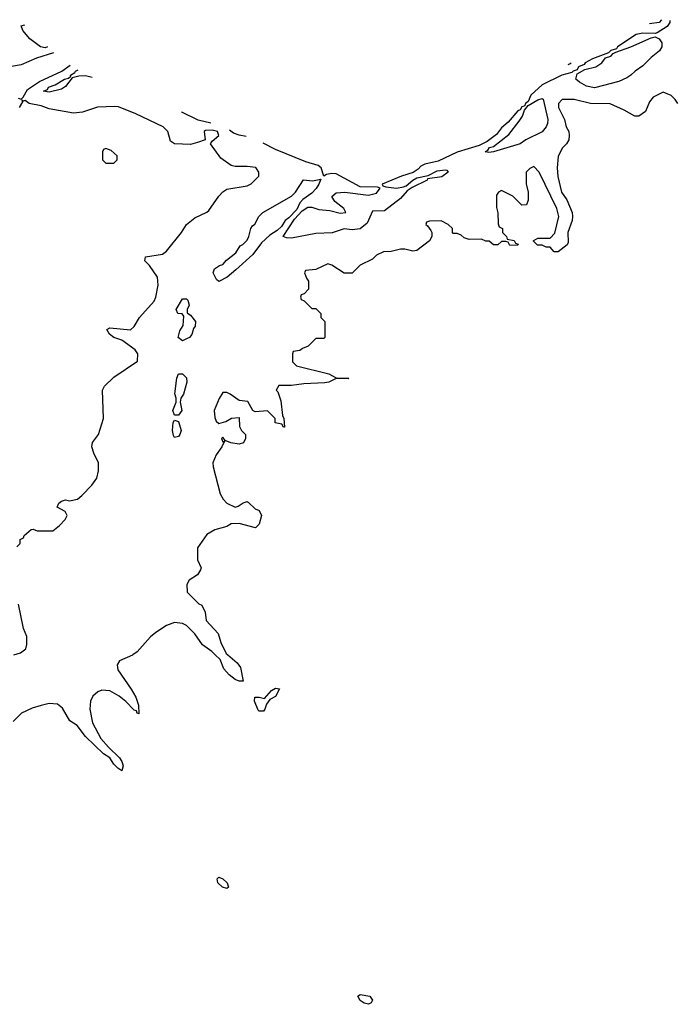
# Model space of a CAD drawing. Header units: inches. Extents: x 2668334 to 2765628, y 828034 to 955234.
# Tile 136 of 218: x 2725303 to 2728550, y 858269 to 863144. Entities that reach past the tile are written whole.
import ezdxf

# ---------------------------------------------------------------- set-up
doc = ezdxf.new("R2010")
doc.units = ezdxf.units.IN
doc.header["$MEASUREMENT"] = 0
doc.layers.add('C7825', color=7, linetype='Continuous')
doc.layers.add('C7826', color=7, linetype='Continuous')

msp = doc.modelspace()

# ---------------------------------------------------------------- linework, layer by layer
at = {"layer": 'C7825', "color": 4, "elevation": 12}
for points in [[(2725863.4, 860000), (2725861.4, 859998.6), (2725798, 859970), (2725786.8, 859950), (2725790, 859924.7), (2725856, 859830), (2725878, 859790), (2725891.3, 859750), (2725892.7, 859707.3), (2725886, 859710), (2725882, 859722), (2725870, 859726), (2725829.2, 859769.2), (2725795.5, 859795.5), (2725750, 859821.2), (2725710, 859825.2), (2725690, 859817.2), (2725665.8, 859794.2), (2725654.8, 859770), (2725650.8, 859730), (2725663.4, 859663.4), (2725706, 859586), (2725742.8, 859542.8), (2725798, 859490), (2725810, 859472), (2725816, 859450), (2725810, 859426), (2725790, 859438), (2725770, 859458), (2725749.1, 859489.1), (2725718, 859510), (2725630, 859595.3), (2725588.7, 859650), (2725552.5, 859672.5), (2725515.3, 859735.3), (2725490, 859755.1), (2725450, 859758), (2725410.6, 859749.4), (2725364.5, 859735.5), (2725312, 859710), (2725271.1, 859668.9)], [(2726333.8, 860000), (2726379.9, 859959.9), (2726397.1, 859937.1), (2726410.8, 859869.2), (2726390.9, 859869.1), (2726370, 859878), (2726340.4, 859900.4), (2726315.1, 859930), (2726296, 859976), (2726271.4, 860000)]]:
    msp.add_lwpolyline(points, dxfattribs=at)
for points in [[(2726490, 859721.2), (2726485.1, 859725.1), (2726466, 859770), (2726468, 859790), (2726489.3, 859790.7), (2726516.5, 859783.5), (2726550, 859822.8), (2726570, 859834.8), (2726590, 859831.3), (2726570, 859794), (2726541.4, 859778.6), (2726524.9, 859755.1), (2726517.3, 859730), (2726510, 859721.2)], [(2726330, 858842), (2726308, 858850), (2726284, 858870), (2726282, 858890), (2726290, 858898), (2726310, 858891.3), (2726331.3, 858870), (2726338, 858850)], [(2727030, 858269.3), (2727010, 858275.3), (2726990, 858288.7), (2726978, 858310), (2726990, 858318), (2727038, 858310), (2727051.3, 858290), (2727043.6, 858276.4)]]:
    msp.add_lwpolyline(points, close=True, dxfattribs=at)
at = {"layer": 'C7826', "color": 4}
for points, elevation in [([(2728523.4, 863139.8), (2728522.5, 863130), (2728510, 863109.8), (2728460.5, 863079.5), (2728450, 863076.2), (2728390, 863078), (2728355.5, 863070), (2728263, 863010), (2728259.5, 863000.5), (2728230, 862992.2), (2728219.2, 862980.8), (2728139.5, 862950), (2728103.8, 862930), (2728098, 862922), (2728070.8, 862910), (2728063.8, 862896.2), (2728044, 862890), (2728037.3, 862882.7), (2727988.2, 862870), (2727890, 862821.5), (2727835.3, 862770), (2727821.4, 862738.6), (2727808.4, 862730), (2727804, 862716), (2727790, 862713.3), (2727782, 862698), (2727770, 862692.8), (2727722.6, 862637.4), (2727690, 862609.5), (2727664.8, 862575.2), (2727618.3, 862541.7), (2727579.1, 862520.9), (2727470, 862488.5), (2727376.5, 862443.5), (2727310, 862429.6), (2727290, 862419.6), (2727276.5, 862403.5), (2727252.7, 862387.3), (2727193.4, 862370), (2727099.1, 862330), (2727101.1, 862321.1), (2727116.3, 862316.3), (2727170, 862310.4), (2727203.7, 862316.3), (2727218, 862322), (2727249.6, 862350.4), (2727270, 862360.7), (2727326.6, 862373.4), (2727370, 862396.3), (2727410, 862401), (2727418.8, 862398.8), (2727424.7, 862390), (2727394.6, 862365.4), (2727323.6, 862356.4), (2727322, 862350), (2727246.4, 862313.6), (2727222.5, 862297.5), (2727190, 862259.3), (2727110, 862197.2), (2727050, 862195.3), (2727023.5, 862136.5), (2726990, 862109.3), (2726950, 862104), (2726910, 862108), (2726850.9, 862089.1), (2726770, 862086), (2726650, 862062.7), (2726624, 862064), (2726608.7, 862070), (2726664.1, 862155.9), (2726702.5, 862197.5), (2726730, 862216), (2726750, 862216), (2726784, 862204), (2726839.1, 862199.1), (2726890, 862186), (2726918, 862190), (2726908, 862210), (2726863.7, 862243.7), (2726850, 862268), (2726870, 862286.8), (2726914, 862290), (2727030, 862274.9), (2727070, 862284.9), (2727088.7, 862310), (2727075.3, 862315.3), (2726990, 862316.1), (2726870, 862380.4), (2726850, 862383.1), (2726822.6, 862377.4), (2726809, 862369), (2726796.3, 862410), (2726782, 862422), (2726721, 862441.1), (2726570, 862501.5), (2726508.8, 862532.9)], 8), ([(2728481.5, 863144.1), (2728470.7, 863130), (2728421.8, 863123.1)], 4), ([(2725430, 863005.6), (2725406.6, 863010), (2725354, 863050), (2725319, 863090), (2725310, 863114), (2725329.7, 863118.7)], 8), ([(2725470.4, 862980.6), (2725386.3, 862953.7), (2725310, 862920.5), (2725225.2, 862905.2)], 12), ([(2725441.3, 863009.2), (2725430, 863005.6)], 8), ([(2725296.1, 862756.1), (2725310, 862750.8), (2725320.2, 862759.8), (2725341.4, 862798.6), (2725402, 862838), (2725512, 862890), (2725553.5, 862919.3)], 12), ([(2725662.7, 862858.1), (2725630, 862866.2), (2725596, 862864), (2725564, 862856), (2725530, 862813.2), (2725510, 862800.7), (2725450, 862785.6), (2725422, 862790), (2725441.2, 862798.8), (2725446.6, 862810), (2725478.6, 862821.4), (2725526, 862850), (2725544.7, 862855.3), (2725556, 862864), (2725555.1, 862870), (2725576.6, 862883.4), (2725579.7, 862890), (2725593.4, 862896.6)], 8), ([(2728034.6, 862929.4), (2728030, 862925.8), (2728017.4, 862920.7)], 4), ([(2728562, 862730), (2728549, 862749), (2728530, 862768), (2728490, 862786), (2728439.6, 862760.4), (2728422, 862738), (2728402, 862690), (2728370, 862666), (2728350, 862666), (2728296.4, 862696.4), (2728227.3, 862727.3), (2728130, 862728.7), (2728050, 862748.7), (2727990, 862749), (2727971, 862730), (2727971, 862710), (2728001, 862650), (2728010, 862614), (2728022, 862590), (2728024.7, 862570), (2728022, 862550), (2728012, 862530), (2727990, 862508), (2727970, 862466), (2727964.9, 862410), (2727967.5, 862367.5), (2727986.8, 862290), (2728012.4, 862252.4), (2728038.8, 862190), (2728040.7, 862170), (2728038.8, 862150), (2728017.3, 862090), (2728019.6, 862040.4), (2728014, 862030), (2727970, 861995.3), (2727950, 861995.3), (2727930, 862018), (2727910, 862018), (2727890, 862028), (2727868.4, 862028.4), (2727846, 862050), (2727870, 862062), (2727930, 862062), (2727952.7, 862087.3), (2727972.7, 862170), (2727964, 862210), (2727875.3, 862390), (2727850, 862418), (2727830, 862408), (2727811.6, 862388.4), (2727811.6, 862331.6), (2727822, 862290), (2727822, 862250), (2727812.7, 862227.3), (2727790, 862226), (2727746, 862270), (2727690, 862298), (2727674, 862290), (2727665.4, 862274.6), (2727665.4, 862214.6), (2727671.6, 862188.4), (2727672.7, 862132.7), (2727678, 862118), (2727694, 862110), (2727694, 862090), (2727714, 862070), (2727718, 862058), (2727751.6, 862051.6), (2727758, 862038), (2727772.7, 862032.7), (2727770, 862028), (2727730, 862026), (2727722, 862042), (2727710, 862046), (2727690, 862046), (2727671.1, 862028.9), (2727650, 862028.7), (2727628, 862048), (2727612, 862048), (2727590, 862058), (2727530, 862055.3), (2727504.7, 862064.7), (2727490, 862078), (2727470, 862086), (2727450, 862086), (2727446, 862090), (2727446, 862110), (2727426, 862130), (2727390, 862148), (2727332.7, 862147.3), (2727318, 862142), (2727314, 862130), (2727323.6, 862123.6), (2727339.8, 862099.8), (2727344.7, 862090), (2727344.7, 862070), (2727332, 862050), (2727270, 862002), (2727250, 861998), (2727210, 862008), (2727190, 862008), (2727143.6, 861996.4), (2727105.4, 861994.6), (2727070, 861978), (2727050, 861958), (2726990, 861928), (2726950, 861888.7), (2726910, 861888.7), (2726850, 861928.7), (2726830, 861935.3), (2726770, 861908), (2726718, 861902), (2726714, 861890), (2726723.6, 861863.6), (2726734, 861850), (2726734, 861810), (2726712.7, 861787.3), (2726698, 861782), (2726694, 861770), (2726698, 861758), (2726712.7, 861752.7), (2726750, 861714), (2726770, 861714), (2726794, 861690), (2726794, 861670), (2726814, 861650), (2726814, 861570), (2726810, 861566), (2726770, 861566), (2726732.7, 861527.3), (2726703.6, 861516.4), (2726690, 861506), (2726658, 861502), (2726654, 861490), (2726654, 861450), (2726674, 861430), (2726834, 861390), (2726870, 861371.3), (2726934, 861370), (2726930, 861366), (2726870, 861368), (2726834, 861350), (2726814.4, 861345.6), (2726710, 861341.2), (2726650, 861333.2), (2726586.4, 861333.6), (2726574, 861310), (2726582, 861302), (2726596.9, 861256.9), (2726604.7, 861184.7), (2726612, 861170), (2726614, 861126), (2726610, 861126), (2726602, 861142), (2726568.9, 861148.9), (2726568, 861170), (2726530, 861208), (2726470, 861202), (2726458, 861210), (2726433.6, 861253.6), (2726390, 861258), (2726346, 861290), (2726330, 861298), (2726310, 861298), (2726291.1, 861268.9), (2726267.3, 861210), (2726270, 861174), (2726276.9, 861156.9), (2726290, 861144.7), (2726324.7, 861155.3), (2726352, 861172), (2726390, 861174), (2726392, 861130), (2726402, 861110), (2726422, 861090), (2726422, 861070), (2726411.1, 861048.9), (2726390, 861042), (2726349, 861049), (2726320.4, 861060.4), (2726310, 861078), (2726302, 861070), (2726310, 861054), (2726318, 861058), (2726304.7, 861030), (2726276, 860990), (2726260.7, 860950), (2726262, 860930), (2726296.7, 860796.7), (2726310.7, 860770), (2726330, 860750.7), (2726370, 860730.8), (2726385.2, 860734.8), (2726410, 860752), (2726430, 860758), (2726435.3, 860755.3), (2726470, 860722), (2726490, 860714), (2726501, 860690), (2726490, 860646), (2726471.6, 860628.4), (2726390, 860649), (2726351.3, 860648.7), (2726330, 860635.3), (2726270, 860619), (2726230, 860595.3), (2726184.7, 860530), (2726184.7, 860470), (2726202, 860430), (2726199.6, 860420.4), (2726183.6, 860396.4), (2726142, 860370), (2726131.6, 860348.4), (2726132, 860310), (2726190, 860252), (2726204.7, 860244.7), (2726222, 860210), (2726226.8, 860170), (2726286, 860106), (2726299.8, 860059.8), (2726326.4, 860006.4), (2726333.8, 860000)], 12), ([(2725290, 860534), (2725306, 860550), (2725306, 860570), (2725322, 860578), (2725326, 860590), (2725360.4, 860619.6), (2725370, 860622), (2725390, 860614), (2725467.3, 860612.7), (2725500.4, 860639.6), (2725528, 860670), (2725538, 860690), (2725528, 860710), (2725488.7, 860730), (2725497.2, 860750), (2725510, 860760.7), (2725530, 860766.8), (2725550, 860762.8), (2725590, 860771), (2725612, 860788), (2725660.2, 860839.8), (2725685.6, 860874.4), (2725694, 860910), (2725693.2, 860950), (2725670, 860998), (2725661.2, 861030), (2725664, 861050), (2725694, 861090), (2725719, 861170), (2725713.2, 861310), (2725724, 861330), (2725770, 861374), (2725887.3, 861452.7), (2725888, 861490), (2725875.3, 861510), (2725810, 861557.2), (2725769, 861570), (2725747.7, 861587.7), (2725735.3, 861610), (2725750, 861618.8), (2725852.1, 861607.9), (2725870, 861624.7), (2725897.2, 861670), (2725970, 861751.3), (2725978, 861770), (2725989.1, 861829.1), (2725985.2, 861870), (2725946.8, 861926.8), (2725924, 861950), (2725926, 861970), (2726010, 861982.8), (2726030, 861998.8), (2726105.2, 862090), (2726129.6, 862130.4), (2726170, 862162.8), (2726230, 862191), (2726240.2, 862199.8), (2726289.4, 862270.6), (2726310, 862291.3), (2726330, 862304.7), (2726430, 862321), (2726450, 862331.3), (2726488, 862370), (2726488, 862390), (2726472.7, 862412.7), (2726430, 862418), (2726370, 862418), (2726350, 862422.7), (2726298.7, 862458.7), (2726248.7, 862530), (2726257.2, 862542.8), (2726289.2, 862570), (2726283.7, 862590), (2726257, 862597), (2726224.2, 862595.8), (2726216.3, 862590), (2726222, 862550), (2726184.5, 862535.5), (2726150, 862526), (2726069.5, 862529.5), (2726050, 862542), (2726037, 862590), (2726013.6, 862613.6), (2725878.8, 862678.8), (2725792.1, 862712.1), (2725774.5, 862714.5), (2725688.6, 862711.4), (2725614.4, 862685.6), (2725570, 862680.7), (2725450, 862702.7), (2725410, 862717), (2725349.8, 862729.7), (2725330, 862743.7), (2725321.2, 862741.2), (2725314, 862746), (2725318, 862738), (2725301.7, 862710)], 12), ([(2726250.7, 862632.1), (2726250, 862631.9), (2726187, 862647), (2726106.5, 862686.5), (2726105, 862688.1)], 8), ([(2726424.8, 862565.1), (2726390, 862571.9), (2726362, 862582), (2726342.1, 862597)], 8), ([(2725274.1, 860000), (2725308, 860010), (2725334, 860030), (2725339, 860050), (2725339, 860090), (2725322, 860130), (2725298, 860250)], 12), ([(2726271.4, 860000), (2726255.5, 860015.5), (2726209.4, 860049.4), (2726170, 860104), (2726130, 860144), (2726110, 860154), (2726070, 860159), (2726030, 860144), (2725978, 860110), (2725950.6, 860089.4), (2725885.2, 860014.8), (2725863.4, 860000)], 12)]:
    msp.add_lwpolyline(points, dxfattribs=dict(at, elevation=elevation))
for points, elevation in [([(2728150, 862806.9), (2728110, 862815.1), (2728074.9, 862834.9), (2728057.2, 862850), (2728063.7, 862876.3), (2728101.7, 862898.3), (2728156, 862910), (2728186.6, 862930), (2728205.1, 862954.9), (2728230, 862963), (2728242.5, 862977.5), (2728255.9, 862984.1), (2728329, 863010), (2728430, 863054), (2728450, 863058.8), (2728470.8, 863050), (2728482.8, 863030), (2728482.8, 863010), (2728471.3, 862990), (2728430, 862957), (2728390, 862916.2), (2728350.7, 862890), (2728330.3, 862869.7), (2728310, 862855.6), (2728270, 862838.7)], 8), ([(2727626, 862486), (2727608.7, 862490), (2727622, 862498), (2727629.4, 862510.6), (2727650, 862516), (2727725.1, 862574.9), (2727777.6, 862642.4), (2727793.3, 862666.7), (2727803.7, 862696.3), (2727820.7, 862719.3), (2727870, 862747.7), (2727890, 862753.4), (2727896, 862750), (2727919.5, 862650), (2727917.6, 862630), (2727910, 862613.2), (2727890, 862589.2), (2727810, 862549), (2727782, 862530), (2727650, 862489.3)], 8), ([(2725730, 862506), (2725718, 862502), (2725714, 862490), (2725714, 862450), (2725730, 862434), (2725770, 862434), (2725786, 862450), (2725786, 862470), (2725756.4, 862496.4)], 16), ([(2726290, 861848.4), (2726277.6, 861857.6), (2726262, 861890), (2726268, 861910), (2726292.9, 861927.1), (2726310, 861931.3), (2726326.8, 861953.2), (2726373.2, 861990), (2726395.5, 862024.5), (2726409.1, 862030.9), (2726430, 862052), (2726439, 862070), (2726448, 862110), (2726456.4, 862123.6), (2726468.4, 862131.6), (2726488, 862170), (2726508, 862190), (2726650, 862271), (2726670, 862291), (2726709.4, 862350.6), (2726753.3, 862346.7), (2726794, 862354), (2726785.5, 862330), (2726771.5, 862308.5), (2726750, 862284.5), (2726706, 862254), (2726690, 862237.2), (2726676.3, 862203.7), (2726636.7, 862163.3), (2726617.3, 862150), (2726599.9, 862120.1), (2726579.3, 862100.7), (2726542, 862078), (2726500.7, 862039.3), (2726457.6, 861982.4), (2726374.5, 861905.5), (2726330.9, 861869.1)], 8), ([(2726110, 861554), (2726088.7, 861570), (2726096, 861604), (2726112.7, 861630), (2726116.4, 861676.4), (2726107.3, 861687.3), (2726086, 861690), (2726078, 861710), (2726110, 861762), (2726130, 861762), (2726136, 861756), (2726142, 861730), (2726132, 861710), (2726132.7, 861692.7), (2726150, 861682), (2726173.4, 861650), (2726173.2, 861626.8), (2726164.9, 861615.1), (2726155.2, 861584.8), (2726144.7, 861570), (2726130, 861563.7)], 8), ([(2726070, 861186), (2726061.2, 861210), (2726078, 861250), (2726079, 861270), (2726072.1, 861292.1), (2726081.6, 861370), (2726090, 861390.8), (2726110, 861391.3), (2726130, 861371.3), (2726130.4, 861350), (2726114, 861290), (2726101, 861270), (2726098, 861250), (2726106.8, 861210), (2726090, 861186)], 8), ([(2726070, 861075.3), (2726064.8, 861084.8), (2726060.9, 861110), (2726064, 861150), (2726070, 861162), (2726090, 861154), (2726102.8, 861110), (2726097.3, 861090), (2726090, 861081.2)], 8)]:
    msp.add_lwpolyline(points, close=True, dxfattribs=dict(at, elevation=elevation))

doc.saveas('drawing.dxf')
